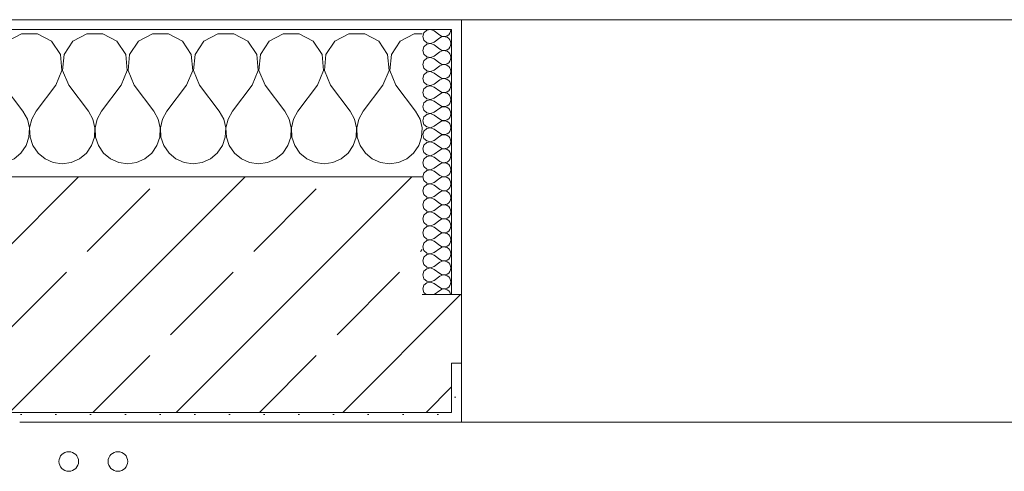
# Model space of a CAD drawing. Header units: metres. Extents: x -3.6 to 84.5, y -11 to 16.8.
# Tile 90 of 225: x 22.29 to 23.293, y 13.395 to 13.855. Entities that reach past the tile are written whole.
import ezdxf

# ---------------------------------------------------------------- set-up
doc = ezdxf.new("R2010")
doc.units = ezdxf.units.M
doc.header["$MEASUREMENT"] = 0
for name, color, linetype in [('604 - Struktur.Wand Aussen', 7, 'Continuous'), ('607 - Struktur.Stütze', 7, 'Continuous'), ('801 - HKLSE.Heizung_ Klima_ Lüftung', 7, 'Continuous')]:
    doc.layers.add(name, color=color, linetype=linetype)
pattern_1 = [(45, (0, 0), (-0.01767767, 0.01767767), [0, -0.025])]
pattern_2 = [(0, (0, 0), (0, 0.08660254), [0, -0.05]), (0, (0.025, 0.0433), (0, 0.08660254), [0, -0.05])]

# ---------------------------------------------------------------- blocks, each defined once
blk = doc.blocks.new('*X20')
at = {"layer": '604 - Struktur.Wand Aussen', "color": 7, "linetype": 'Continuous', "lineweight": 5}
for p, q in [((21.5891, 13.833), (21.58, 13.8379)), ((21.5981, 13.8195), (21.5891, 13.833)), ((21.6109, 13.833), (21.6019, 13.8195)), ((21.6252, 13.8407), (21.6109, 13.833)), ((21.6415, 13.8407), (21.6252, 13.8407)), ((21.6558, 13.833), (21.6415, 13.8407)), ((21.6648, 13.8195), (21.6558, 13.833)), ((21.6776, 13.833), (21.6686, 13.8195)), ((21.6919, 13.8407), (21.6776, 13.833)), ((21.7081, 13.8407), (21.6919, 13.8407)), ((21.7224, 13.833), (21.7081, 13.8407)), ((21.7314, 13.8195), (21.7224, 13.833)), ((21.7442, 13.833), (21.7352, 13.8195)), ((21.7585, 13.8407), (21.7442, 13.833)), ((21.7748, 13.8407), (21.7585, 13.8407)), ((21.7891, 13.833), (21.7748, 13.8407)), ((21.7981, 13.8195), (21.7891, 13.833)), ((21.8109, 13.833), (21.8019, 13.8195)), ((21.8252, 13.8407), (21.8109, 13.833)), ((21.8415, 13.8407), (21.8252, 13.8407)), ((21.8558, 13.833), (21.8415, 13.8407)), ((21.8648, 13.8195), (21.8558, 13.833)), ((21.8776, 13.833), (21.8686, 13.8195)), ((21.8919, 13.8407), (21.8776, 13.833)), ((21.9081, 13.8407), (21.8919, 13.8407)), ((21.9224, 13.833), (21.9081, 13.8407)), ((21.9314, 13.8195), (21.9224, 13.833)), ((21.9442, 13.833), (21.9352, 13.8195)), ((21.9585, 13.8407), (21.9442, 13.833)), ((21.9748, 13.8407), (21.9585, 13.8407)), ((21.9891, 13.833), (21.9748, 13.8407)), ((21.9981, 13.8195), (21.9891, 13.833)), ((22.0109, 13.833), (22.0019, 13.8195)), ((22.0252, 13.8407), (22.0109, 13.833)), ((22.0415, 13.8407), (22.0252, 13.8407)), ((22.0558, 13.833), (22.0415, 13.8407)), ((22.0648, 13.8195), (22.0558, 13.833)), ((22.0776, 13.833), (22.0686, 13.8195)), ((22.0919, 13.8407), (22.0776, 13.833)), ((22.1081, 13.8407), (22.0919, 13.8407)), ((22.1224, 13.833), (22.1081, 13.8407)), ((22.1314, 13.8195), (22.1224, 13.833)), ((22.1442, 13.833), (22.1352, 13.8195)), ((22.1585, 13.8407), (22.1442, 13.833)), ((22.1748, 13.8407), (22.1585, 13.8407)), ((22.1891, 13.833), (22.1748, 13.8407)), ((22.1981, 13.8195), (22.1891, 13.833)), ((22.2109, 13.833), (22.2019, 13.8195)), ((22.2252, 13.8407), (22.2109, 13.833)), ((22.2415, 13.8407), (22.2252, 13.8407)), ((22.2558, 13.833), (22.2415, 13.8407)), ((22.2648, 13.8195), (22.2558, 13.833)), ((22.2776, 13.833), (22.2686, 13.8195)), ((22.2919, 13.8407), (22.2776, 13.833)), ((22.3081, 13.8407), (22.2919, 13.8407)), ((22.3224, 13.833), (22.3081, 13.8407)), ((22.3314, 13.8195), (22.3224, 13.833)), ((22.3442, 13.833), (22.3352, 13.8195)), ((22.3585, 13.8407), (22.3442, 13.833)), ((22.3748, 13.8407), (22.3585, 13.8407)), ((22.3891, 13.833), (22.3748, 13.8407)), ((22.3981, 13.8195), (22.3891, 13.833)), ((22.4109, 13.833), (22.4019, 13.8195)), ((22.4252, 13.8407), (22.4109, 13.833)), ((22.4415, 13.8407), (22.4252, 13.8407)), ((22.4558, 13.833), (22.4415, 13.8407)), ((22.4648, 13.8195), (22.4558, 13.833)), ((22.4776, 13.833), (22.4686, 13.8195)), ((22.4919, 13.8407), (22.4776, 13.833)), ((22.5081, 13.8407), (22.4919, 13.8407)), ((22.5224, 13.833), (22.5081, 13.8407)), ((22.5314, 13.8195), (22.5224, 13.833)), ((22.5442, 13.833), (22.5352, 13.8195)), ((22.5585, 13.8407), (22.5442, 13.833)), ((22.5748, 13.8407), (22.5585, 13.8407)), ((22.5891, 13.833), (22.5748, 13.8407)), ((22.5981, 13.8195), (22.5891, 13.833)), ((22.6109, 13.833), (22.6019, 13.8195)), ((22.6252, 13.8407), (22.6109, 13.833)), ((22.6415, 13.8407), (22.6252, 13.8407)), ((22.6558, 13.833), (22.6415, 13.8407)), ((22.6648, 13.8195), (22.6558, 13.833)), ((22.6776, 13.833), (22.6686, 13.8195)), ((22.6919, 13.8407), (22.6776, 13.833)), ((22.7, 13.8407), (22.6919, 13.8407)), ((21.5996, 13.8033), (21.5981, 13.8195)), ((21.6019, 13.8195), (21.6004, 13.8033)), ((21.6663, 13.8033), (21.6648, 13.8195)), ((21.6686, 13.8195), (21.667, 13.8033)), ((21.733, 13.8033), (21.7314, 13.8195)), ((21.7352, 13.8195), (21.7337, 13.8033)), ((21.7996, 13.8033), (21.7981, 13.8195)), ((21.8019, 13.8195), (21.8004, 13.8033)), ((21.8663, 13.8033), (21.8648, 13.8195)), ((21.8686, 13.8195), (21.867, 13.8033)), ((21.933, 13.8033), (21.9314, 13.8195)), ((21.9352, 13.8195), (21.9337, 13.8033)), ((21.9996, 13.8033), (21.9981, 13.8195)), ((22.0019, 13.8195), (22.0004, 13.8033)), ((22.0663, 13.8033), (22.0648, 13.8195)), ((22.0686, 13.8195), (22.067, 13.8033)), ((22.133, 13.8033), (22.1314, 13.8195)), ((22.1352, 13.8195), (22.1337, 13.8033)), ((22.1996, 13.8033), (22.1981, 13.8195)), ((22.2019, 13.8195), (22.2004, 13.8033)), ((22.2663, 13.8033), (22.2648, 13.8195)), ((22.2686, 13.8195), (22.267, 13.8033)), ((22.333, 13.8033), (22.3314, 13.8195)), ((22.3352, 13.8195), (22.3337, 13.8033)), ((22.3996, 13.8033), (22.3981, 13.8195)), ((22.4019, 13.8195), (22.4004, 13.8033)), ((22.4663, 13.8033), (22.4648, 13.8195)), ((22.4686, 13.8195), (22.467, 13.8033)), ((22.533, 13.8033), (22.5314, 13.8195)), ((22.5352, 13.8195), (22.5337, 13.8033)), ((22.5996, 13.8033), (22.5981, 13.8195)), ((22.6019, 13.8195), (22.6004, 13.8033)), ((22.6663, 13.8033), (22.6648, 13.8195)), ((22.6686, 13.8195), (22.667, 13.8033)), ((21.5933, 13.7883), (21.5996, 13.8033)), ((21.6004, 13.8033), (21.6067, 13.7883)), ((21.66, 13.7883), (21.6663, 13.8033)), ((21.667, 13.8033), (21.6733, 13.7883)), ((21.7267, 13.7883), (21.733, 13.8033)), ((21.7337, 13.8033), (21.74, 13.7883)), ((21.7933, 13.7883), (21.7996, 13.8033)), ((21.8004, 13.8033), (21.8067, 13.7883)), ((21.86, 13.7883), (21.8663, 13.8033)), ((21.867, 13.8033), (21.8733, 13.7883)), ((21.9267, 13.7883), (21.933, 13.8033)), ((21.9337, 13.8033), (21.94, 13.7883)), ((21.9933, 13.7883), (21.9996, 13.8033)), ((22.0004, 13.8033), (22.0067, 13.7883)), ((22.06, 13.7883), (22.0663, 13.8033)), ((22.067, 13.8033), (22.0733, 13.7883)), ((22.1267, 13.7883), (22.133, 13.8033)), ((22.1337, 13.8033), (22.14, 13.7883)), ((22.1933, 13.7883), (22.1996, 13.8033)), ((22.2004, 13.8033), (22.2067, 13.7883)), ((22.26, 13.7883), (22.2663, 13.8033)), ((22.267, 13.8033), (22.2733, 13.7883)), ((22.3267, 13.7883), (22.333, 13.8033)), ((22.3337, 13.8033), (22.34, 13.7883)), ((22.3933, 13.7883), (22.3996, 13.8033)), ((22.4004, 13.8033), (22.4067, 13.7883)), ((22.46, 13.7883), (22.4663, 13.8033)), ((22.467, 13.8033), (22.4733, 13.7883)), ((22.5267, 13.7883), (22.533, 13.8033)), ((22.5337, 13.8033), (22.54, 13.7883)), ((22.5933, 13.7883), (22.5996, 13.8033)), ((22.6004, 13.8033), (22.6067, 13.7883)), ((22.66, 13.7883), (22.6663, 13.8033)), ((22.667, 13.8033), (22.6733, 13.7883)), ((21.5933, 13.7883), (21.58, 13.7706)), ((21.6067, 13.7883), (21.6267, 13.7617)), ((21.66, 13.7883), (21.64, 13.7617)), ((21.6733, 13.7883), (21.6933, 13.7617)), ((21.7267, 13.7883), (21.7067, 13.7617)), ((21.74, 13.7883), (21.76, 13.7617)), ((21.7933, 13.7883), (21.7733, 13.7617)), ((21.8067, 13.7883), (21.8267, 13.7617)), ((21.86, 13.7883), (21.84, 13.7617)), ((21.8733, 13.7883), (21.8933, 13.7617)), ((21.9267, 13.7883), (21.9067, 13.7617)), ((21.94, 13.7883), (21.96, 13.7617)), ((21.9933, 13.7883), (21.9733, 13.7617)), ((22.0067, 13.7883), (22.0267, 13.7617)), ((22.06, 13.7883), (22.04, 13.7617)), ((22.0733, 13.7883), (22.0933, 13.7617)), ((22.1267, 13.7883), (22.1067, 13.7617)), ((22.14, 13.7883), (22.16, 13.7617)), ((22.1933, 13.7883), (22.1733, 13.7617)), ((22.2067, 13.7883), (22.2267, 13.7617)), ((22.26, 13.7883), (22.24, 13.7617)), ((22.2733, 13.7883), (22.2933, 13.7617)), ((22.3267, 13.7883), (22.3067, 13.7617)), ((22.34, 13.7883), (22.36, 13.7617)), ((22.3933, 13.7883), (22.3733, 13.7617)), ((22.4067, 13.7883), (22.4267, 13.7617)), ((22.46, 13.7883), (22.44, 13.7617)), ((22.4733, 13.7883), (22.4933, 13.7617)), ((22.5267, 13.7883), (22.5067, 13.7617)), ((22.54, 13.7883), (22.56, 13.7617)), ((22.5933, 13.7883), (22.5733, 13.7617)), ((22.6067, 13.7883), (22.6267, 13.7617)), ((22.66, 13.7883), (22.64, 13.7617)), ((22.6733, 13.7883), (22.6933, 13.7617)), ((21.6311, 13.7536), (21.6267, 13.7617)), ((21.64, 13.7617), (21.6355, 13.7536)), ((21.6978, 13.7536), (21.6933, 13.7617)), ((21.7067, 13.7617), (21.7022, 13.7536)), ((21.7645, 13.7536), (21.76, 13.7617)), ((21.7733, 13.7617), (21.7689, 13.7536)), ((21.8311, 13.7536), (21.8267, 13.7617)), ((21.84, 13.7617), (21.8355, 13.7536)), ((21.8978, 13.7536), (21.8933, 13.7617)), ((21.9067, 13.7617), (21.9022, 13.7536)), ((21.9645, 13.7536), (21.96, 13.7617)), ((21.9733, 13.7617), (21.9689, 13.7536)), ((22.0311, 13.7536), (22.0267, 13.7617)), ((22.04, 13.7617), (22.0355, 13.7536)), ((22.0978, 13.7536), (22.0933, 13.7617)), ((22.1067, 13.7617), (22.1022, 13.7536)), ((22.1645, 13.7536), (22.16, 13.7617)), ((22.1733, 13.7617), (22.1689, 13.7536)), ((22.2311, 13.7536), (22.2267, 13.7617)), ((22.24, 13.7617), (22.2355, 13.7536)), ((22.2978, 13.7536), (22.2933, 13.7617)), ((22.3067, 13.7617), (22.3022, 13.7536)), ((22.3645, 13.7536), (22.36, 13.7617)), ((22.3733, 13.7617), (22.3689, 13.7536)), ((22.4311, 13.7536), (22.4267, 13.7617)), ((22.44, 13.7617), (22.4355, 13.7536)), ((22.4978, 13.7536), (22.4933, 13.7617)), ((22.5067, 13.7617), (22.5022, 13.7536)), ((22.5645, 13.7536), (22.56, 13.7617)), ((22.5733, 13.7617), (22.5689, 13.7536)), ((22.6311, 13.7536), (22.6267, 13.7617)), ((22.64, 13.7617), (22.6355, 13.7536)), ((22.6978, 13.7536), (22.6933, 13.7617)), ((21.6332, 13.7447), (21.6311, 13.7536)), ((21.6355, 13.7536), (21.6335, 13.7447)), ((21.6999, 13.7447), (21.6978, 13.7536)), ((21.7022, 13.7536), (21.7001, 13.7447)), ((21.7665, 13.7447), (21.7645, 13.7536)), ((21.7689, 13.7536), (21.7668, 13.7447)), ((21.8332, 13.7447), (21.8311, 13.7536)), ((21.8355, 13.7536), (21.8335, 13.7447)), ((21.8999, 13.7447), (21.8978, 13.7536)), ((21.9022, 13.7536), (21.9001, 13.7447)), ((21.9665, 13.7447), (21.9645, 13.7536)), ((21.9689, 13.7536), (21.9668, 13.7447)), ((22.0332, 13.7447), (22.0311, 13.7536)), ((22.0355, 13.7536), (22.0335, 13.7447)), ((22.0999, 13.7447), (22.0978, 13.7536)), ((22.1022, 13.7536), (22.1001, 13.7447)), ((22.1665, 13.7447), (22.1645, 13.7536)), ((22.1689, 13.7536), (22.1668, 13.7447)), ((22.2332, 13.7447), (22.2311, 13.7536)), ((22.2355, 13.7536), (22.2335, 13.7447)), ((22.2999, 13.7447), (22.2978, 13.7536)), ((22.3022, 13.7536), (22.3001, 13.7447)), ((22.3665, 13.7447), (22.3645, 13.7536)), ((22.3689, 13.7536), (22.3668, 13.7447)), ((22.4332, 13.7447), (22.4311, 13.7536)), ((22.4355, 13.7536), (22.4335, 13.7447)), ((22.4999, 13.7447), (22.4978, 13.7536)), ((22.5022, 13.7536), (22.5001, 13.7447)), ((22.5665, 13.7447), (22.5645, 13.7536)), ((22.5689, 13.7536), (22.5668, 13.7447)), ((22.6332, 13.7447), (22.6311, 13.7536)), ((22.6355, 13.7536), (22.6335, 13.7447)), ((22.6999, 13.7447), (22.6978, 13.7536)), ((21.6328, 13.7355), (21.6332, 13.7447)), ((21.6335, 13.7447), (21.6339, 13.7355)), ((21.6994, 13.7355), (21.6999, 13.7447)), ((21.7001, 13.7447), (21.7006, 13.7355)), ((21.7661, 13.7355), (21.7665, 13.7447)), ((21.7668, 13.7447), (21.7672, 13.7355)), ((21.8328, 13.7355), (21.8332, 13.7447)), ((21.8335, 13.7447), (21.8339, 13.7355)), ((21.8994, 13.7355), (21.8999, 13.7447)), ((21.9001, 13.7447), (21.9006, 13.7355)), ((21.9661, 13.7355), (21.9665, 13.7447)), ((21.9668, 13.7447), (21.9672, 13.7355)), ((22.0328, 13.7355), (22.0332, 13.7447)), ((22.0335, 13.7447), (22.0339, 13.7355)), ((22.0994, 13.7355), (22.0999, 13.7447)), ((22.1001, 13.7447), (22.1006, 13.7355)), ((22.1661, 13.7355), (22.1665, 13.7447)), ((22.1668, 13.7447), (22.1672, 13.7355)), ((22.2328, 13.7355), (22.2332, 13.7447)), ((22.2335, 13.7447), (22.2339, 13.7355)), ((22.2994, 13.7355), (22.2999, 13.7447)), ((22.3001, 13.7447), (22.3006, 13.7355)), ((22.3661, 13.7355), (22.3665, 13.7447)), ((22.3668, 13.7447), (22.3672, 13.7355)), ((22.4328, 13.7355), (22.4332, 13.7447)), ((22.4335, 13.7447), (22.4339, 13.7355)), ((22.4994, 13.7355), (22.4999, 13.7447)), ((22.5001, 13.7447), (22.5006, 13.7355)), ((22.5661, 13.7355), (22.5665, 13.7447)), ((22.5668, 13.7447), (22.5672, 13.7355)), ((22.6328, 13.7355), (22.6332, 13.7447)), ((22.6335, 13.7447), (22.6339, 13.7355)), ((22.6994, 13.7355), (22.6999, 13.7447)), ((21.6298, 13.7268), (21.6328, 13.7355)), ((21.6339, 13.7355), (21.6369, 13.7268)), ((21.6965, 13.7268), (21.6994, 13.7355)), ((21.7006, 13.7355), (21.7035, 13.7268)), ((21.7631, 13.7268), (21.7661, 13.7355)), ((21.7672, 13.7355), (21.7702, 13.7268)), ((21.8298, 13.7268), (21.8328, 13.7355)), ((21.8339, 13.7355), (21.8369, 13.7268)), ((21.8965, 13.7268), (21.8994, 13.7355)), ((21.9006, 13.7355), (21.9035, 13.7268)), ((21.9631, 13.7268), (21.9661, 13.7355)), ((21.9672, 13.7355), (21.9702, 13.7268)), ((22.0298, 13.7268), (22.0328, 13.7355)), ((22.0339, 13.7355), (22.0369, 13.7268)), ((22.0965, 13.7268), (22.0994, 13.7355)), ((22.1006, 13.7355), (22.1035, 13.7268)), ((22.1631, 13.7268), (22.1661, 13.7355)), ((22.1672, 13.7355), (22.1702, 13.7268)), ((22.2298, 13.7268), (22.2328, 13.7355)), ((22.2339, 13.7355), (22.2369, 13.7268)), ((22.2965, 13.7268), (22.2994, 13.7355)), ((22.3006, 13.7355), (22.3035, 13.7268)), ((22.3631, 13.7268), (22.3661, 13.7355)), ((22.3672, 13.7355), (22.3702, 13.7268)), ((22.4298, 13.7268), (22.4328, 13.7355)), ((22.4339, 13.7355), (22.4369, 13.7268)), ((22.4965, 13.7268), (22.4994, 13.7355)), ((22.5006, 13.7355), (22.5035, 13.7268)), ((22.5631, 13.7268), (22.5661, 13.7355)), ((22.5672, 13.7355), (22.5702, 13.7268)), ((22.6298, 13.7268), (22.6328, 13.7355)), ((22.6339, 13.7355), (22.6369, 13.7268)), ((22.6965, 13.7268), (22.6994, 13.7355)), ((21.6246, 13.7192), (21.6298, 13.7268)), ((21.6369, 13.7268), (21.6421, 13.7192)), ((21.6913, 13.7192), (21.6965, 13.7268)), ((21.7035, 13.7268), (21.7087, 13.7192)), ((21.7579, 13.7192), (21.7631, 13.7268)), ((21.7702, 13.7268), (21.7754, 13.7192)), ((21.8246, 13.7192), (21.8298, 13.7268)), ((21.8369, 13.7268), (21.8421, 13.7192)), ((21.8913, 13.7192), (21.8965, 13.7268)), ((21.9035, 13.7268), (21.9087, 13.7192)), ((21.9579, 13.7192), (21.9631, 13.7268)), ((21.9702, 13.7268), (21.9754, 13.7192)), ((22.0246, 13.7192), (22.0298, 13.7268)), ((22.0369, 13.7268), (22.0421, 13.7192)), ((22.0913, 13.7192), (22.0965, 13.7268)), ((22.1035, 13.7268), (22.1087, 13.7192)), ((22.1579, 13.7192), (22.1631, 13.7268)), ((22.1702, 13.7268), (22.1754, 13.7192)), ((22.2246, 13.7192), (22.2298, 13.7268)), ((22.2369, 13.7268), (22.2421, 13.7192)), ((22.2913, 13.7192), (22.2965, 13.7268)), ((22.3035, 13.7268), (22.3087, 13.7192)), ((22.3579, 13.7192), (22.3631, 13.7268)), ((22.3702, 13.7268), (22.3754, 13.7192)), ((22.4246, 13.7192), (22.4298, 13.7268)), ((22.4369, 13.7268), (22.4421, 13.7192)), ((22.4913, 13.7192), (22.4965, 13.7268)), ((22.5035, 13.7268), (22.5087, 13.7192)), ((22.5579, 13.7192), (22.5631, 13.7268)), ((22.5702, 13.7268), (22.5754, 13.7192)), ((22.6246, 13.7192), (22.6298, 13.7268)), ((22.6369, 13.7268), (22.6421, 13.7192)), ((22.6913, 13.7192), (22.6965, 13.7268)), ((21.58, 13.7154), (21.5825, 13.7133)), ((21.5825, 13.7133), (21.5909, 13.7096)), ((21.6091, 13.7096), (21.6175, 13.7133)), ((21.6175, 13.7133), (21.6246, 13.7192)), ((21.6421, 13.7192), (21.6491, 13.7133)), ((21.6491, 13.7133), (21.6576, 13.7096)), ((21.6758, 13.7096), (21.6842, 13.7133)), ((21.6842, 13.7133), (21.6913, 13.7192)), ((21.7087, 13.7192), (21.7158, 13.7133)), ((21.7158, 13.7133), (21.7242, 13.7096)), ((21.7424, 13.7096), (21.7509, 13.7133)), ((21.7509, 13.7133), (21.7579, 13.7192)), ((21.7754, 13.7192), (21.7825, 13.7133)), ((21.7825, 13.7133), (21.7909, 13.7096)), ((21.8091, 13.7096), (21.8175, 13.7133)), ((21.8175, 13.7133), (21.8246, 13.7192)), ((21.8421, 13.7192), (21.8491, 13.7133)), ((21.8491, 13.7133), (21.8576, 13.7096)), ((21.8758, 13.7096), (21.8842, 13.7133)), ((21.8842, 13.7133), (21.8913, 13.7192)), ((21.9087, 13.7192), (21.9158, 13.7133)), ((21.9158, 13.7133), (21.9242, 13.7096)), ((21.9424, 13.7096), (21.9509, 13.7133)), ((21.9509, 13.7133), (21.9579, 13.7192)), ((21.9754, 13.7192), (21.9825, 13.7133)), ((21.9825, 13.7133), (21.9909, 13.7096)), ((22.0091, 13.7096), (22.0175, 13.7133)), ((22.0175, 13.7133), (22.0246, 13.7192)), ((22.0421, 13.7192), (22.0491, 13.7133)), ((22.0491, 13.7133), (22.0576, 13.7096)), ((22.0758, 13.7096), (22.0842, 13.7133)), ((22.0842, 13.7133), (22.0913, 13.7192)), ((22.1087, 13.7192), (22.1158, 13.7133)), ((22.1158, 13.7133), (22.1242, 13.7096)), ((22.1424, 13.7096), (22.1509, 13.7133)), ((22.1509, 13.7133), (22.1579, 13.7192)), ((22.1754, 13.7192), (22.1825, 13.7133)), ((22.1825, 13.7133), (22.1909, 13.7096)), ((22.2091, 13.7096), (22.2175, 13.7133)), ((22.2175, 13.7133), (22.2246, 13.7192)), ((22.2421, 13.7192), (22.2491, 13.7133)), ((22.2491, 13.7133), (22.2576, 13.7096)), ((22.2758, 13.7096), (22.2842, 13.7133)), ((22.2842, 13.7133), (22.2913, 13.7192)), ((22.3087, 13.7192), (22.3158, 13.7133)), ((22.3158, 13.7133), (22.3242, 13.7096)), ((22.3424, 13.7096), (22.3509, 13.7133)), ((22.3509, 13.7133), (22.3579, 13.7192)), ((22.3754, 13.7192), (22.3825, 13.7133)), ((22.3825, 13.7133), (22.3909, 13.7096)), ((22.4091, 13.7096), (22.4175, 13.7133)), ((22.4175, 13.7133), (22.4246, 13.7192)), ((22.4421, 13.7192), (22.4491, 13.7133)), ((22.4491, 13.7133), (22.4576, 13.7096)), ((22.4758, 13.7096), (22.4842, 13.7133)), ((22.4842, 13.7133), (22.4913, 13.7192)), ((22.5087, 13.7192), (22.5158, 13.7133)), ((22.5158, 13.7133), (22.5242, 13.7096)), ((22.5424, 13.7096), (22.5509, 13.7133)), ((22.5509, 13.7133), (22.5579, 13.7192)), ((22.5754, 13.7192), (22.5825, 13.7133)), ((22.5825, 13.7133), (22.5909, 13.7096)), ((22.6091, 13.7096), (22.6175, 13.7133)), ((22.6175, 13.7133), (22.6246, 13.7192)), ((22.6421, 13.7192), (22.6491, 13.7133)), ((22.6491, 13.7133), (22.6576, 13.7096)), ((22.6758, 13.7096), (22.6842, 13.7133)), ((22.6842, 13.7133), (22.6913, 13.7192)), ((21.5909, 13.7096), (21.6, 13.7083)), ((21.6, 13.7083), (21.6091, 13.7096)), ((21.6576, 13.7096), (21.6667, 13.7083)), ((21.6667, 13.7083), (21.6758, 13.7096)), ((21.7242, 13.7096), (21.7333, 13.7083)), ((21.7333, 13.7083), (21.7424, 13.7096)), ((21.7909, 13.7096), (21.8, 13.7083)), ((21.8, 13.7083), (21.8091, 13.7096)), ((21.8576, 13.7096), (21.8667, 13.7083)), ((21.8667, 13.7083), (21.8758, 13.7096)), ((21.9242, 13.7096), (21.9333, 13.7083)), ((21.9333, 13.7083), (21.9424, 13.7096)), ((21.9909, 13.7096), (22, 13.7083)), ((22, 13.7083), (22.0091, 13.7096)), ((22.0576, 13.7096), (22.0667, 13.7083)), ((22.0667, 13.7083), (22.0758, 13.7096)), ((22.1242, 13.7096), (22.1333, 13.7083)), ((22.1333, 13.7083), (22.1424, 13.7096)), ((22.1909, 13.7096), (22.2, 13.7083)), ((22.2, 13.7083), (22.2091, 13.7096)), ((22.2576, 13.7096), (22.2667, 13.7083)), ((22.2667, 13.7083), (22.2758, 13.7096)), ((22.3242, 13.7096), (22.3333, 13.7083)), ((22.3333, 13.7083), (22.3424, 13.7096)), ((22.3909, 13.7096), (22.4, 13.7083)), ((22.4, 13.7083), (22.4091, 13.7096)), ((22.4576, 13.7096), (22.4667, 13.7083)), ((22.4667, 13.7083), (22.4758, 13.7096)), ((22.5242, 13.7096), (22.5333, 13.7083)), ((22.5333, 13.7083), (22.5424, 13.7096)), ((22.5909, 13.7096), (22.6, 13.7083)), ((22.6, 13.7083), (22.6091, 13.7096)), ((22.6576, 13.7096), (22.6667, 13.7083)), ((22.6667, 13.7083), (22.6758, 13.7096))]:
    blk.add_line(p, q, dxfattribs=at)
blk = doc.blocks.new('*X43')
at = {"layer": '604 - Struktur.Wand Aussen', "color": 7, "linetype": 'Continuous', "lineweight": 5}
for p, q in [((22.7018, 13.8416), (22.7007, 13.8379)), ((22.7047, 13.8442), (22.7018, 13.8416)), ((22.7085, 13.845), (22.7047, 13.8442)), ((22.7121, 13.8436), (22.7085, 13.845)), ((22.7121, 13.8436), (22.7179, 13.8393)), ((22.727, 13.8397), (22.7282, 13.8412)), ((22.7282, 13.8412), (22.729, 13.843)), ((22.729, 13.843), (22.7293, 13.845)), ((22.7007, 13.8379), (22.7018, 13.8341)), ((22.7018, 13.8341), (22.7047, 13.8315)), ((22.7047, 13.8315), (22.7085, 13.8307)), ((22.7085, 13.8307), (22.7121, 13.8321)), ((22.7121, 13.8321), (22.7179, 13.8364)), ((22.7179, 13.8393), (22.7196, 13.8383)), ((22.7196, 13.8374), (22.7179, 13.8364)), ((22.7196, 13.8383), (22.7215, 13.8379)), ((22.7215, 13.8378), (22.7196, 13.8374)), ((22.7215, 13.8379), (22.7235, 13.838)), ((22.7235, 13.8377), (22.7215, 13.8378)), ((22.7235, 13.838), (22.7253, 13.8386)), ((22.7253, 13.8371), (22.7235, 13.8377)), ((22.7253, 13.8386), (22.727, 13.8397)), ((22.727, 13.836), (22.7253, 13.8371)), ((22.7282, 13.8345), (22.727, 13.836)), ((22.729, 13.8327), (22.7282, 13.8345)), ((22.7293, 13.8307), (22.729, 13.8327)), ((22.7018, 13.8273), (22.7007, 13.8236)), ((22.7007, 13.8236), (22.7018, 13.8198)), ((22.7047, 13.83), (22.7018, 13.8273)), ((22.7085, 13.8307), (22.7047, 13.83)), ((22.7121, 13.8293), (22.7085, 13.8307)), ((22.7121, 13.8293), (22.7179, 13.825)), ((22.7121, 13.8179), (22.7179, 13.8221)), ((22.7179, 13.825), (22.7196, 13.824)), ((22.7196, 13.8231), (22.7179, 13.8221)), ((22.7196, 13.824), (22.7215, 13.8236)), ((22.7215, 13.8235), (22.7196, 13.8231)), ((22.7215, 13.8236), (22.7235, 13.8237)), ((22.7235, 13.8234), (22.7215, 13.8235)), ((22.7235, 13.8237), (22.7253, 13.8243)), ((22.7253, 13.8228), (22.7235, 13.8234)), ((22.7253, 13.8243), (22.727, 13.8254)), ((22.727, 13.8217), (22.7253, 13.8228)), ((22.727, 13.8254), (22.7282, 13.827)), ((22.7282, 13.8202), (22.727, 13.8217)), ((22.7282, 13.827), (22.729, 13.8288)), ((22.729, 13.8288), (22.7293, 13.8307)), ((22.7018, 13.813), (22.7007, 13.8093)), ((22.7018, 13.8198), (22.7047, 13.8172)), ((22.7047, 13.8157), (22.7018, 13.813)), ((22.7047, 13.8172), (22.7085, 13.8165)), ((22.7085, 13.8164), (22.7047, 13.8157)), ((22.7085, 13.8165), (22.7121, 13.8179)), ((22.7121, 13.815), (22.7085, 13.8164)), ((22.7121, 13.815), (22.7179, 13.8107)), ((22.7253, 13.81), (22.727, 13.8112)), ((22.727, 13.8112), (22.7282, 13.8127)), ((22.729, 13.8184), (22.7282, 13.8202)), ((22.7282, 13.8127), (22.729, 13.8145)), ((22.7293, 13.8164), (22.729, 13.8184)), ((22.729, 13.8145), (22.7293, 13.8164)), ((22.7007, 13.8093), (22.7018, 13.8055)), ((22.7018, 13.8055), (22.7047, 13.8029)), ((22.7047, 13.8014), (22.7018, 13.7988)), ((22.7047, 13.8029), (22.7085, 13.8022)), ((22.7085, 13.8021), (22.7047, 13.8014)), ((22.7085, 13.8022), (22.7121, 13.8036)), ((22.7121, 13.8007), (22.7085, 13.8021)), ((22.7121, 13.8036), (22.7179, 13.8079)), ((22.7179, 13.8107), (22.7196, 13.8098)), ((22.7196, 13.8088), (22.7179, 13.8079)), ((22.7196, 13.8098), (22.7215, 13.8093)), ((22.7215, 13.8093), (22.7196, 13.8088)), ((22.7215, 13.8093), (22.7235, 13.8094)), ((22.7235, 13.8092), (22.7215, 13.8093)), ((22.7235, 13.8094), (22.7253, 13.81)), ((22.7253, 13.8085), (22.7235, 13.8092)), ((22.727, 13.8074), (22.7253, 13.8085)), ((22.7282, 13.8059), (22.727, 13.8074)), ((22.729, 13.8041), (22.7282, 13.8059)), ((22.7293, 13.8021), (22.729, 13.8041)), ((22.729, 13.8002), (22.7293, 13.8021)), ((22.7018, 13.7988), (22.7007, 13.795)), ((22.7007, 13.795), (22.7018, 13.7912)), ((22.7018, 13.7912), (22.7047, 13.7886)), ((22.7121, 13.8007), (22.7179, 13.7964)), ((22.7121, 13.7893), (22.7179, 13.7936)), ((22.7179, 13.7964), (22.7196, 13.7955)), ((22.7196, 13.7945), (22.7179, 13.7936)), ((22.7196, 13.7955), (22.7215, 13.795)), ((22.7215, 13.795), (22.7196, 13.7945)), ((22.7215, 13.795), (22.7235, 13.7951)), ((22.7235, 13.7949), (22.7215, 13.795)), ((22.7235, 13.7951), (22.7253, 13.7958)), ((22.7253, 13.7942), (22.7235, 13.7949)), ((22.7253, 13.7958), (22.727, 13.7969)), ((22.727, 13.7931), (22.7253, 13.7942)), ((22.727, 13.7969), (22.7282, 13.7984)), ((22.7282, 13.7916), (22.727, 13.7931)), ((22.7282, 13.7984), (22.729, 13.8002)), ((22.729, 13.7898), (22.7282, 13.7916)), ((22.7018, 13.7845), (22.7007, 13.7807)), ((22.7047, 13.7871), (22.7018, 13.7845)), ((22.7047, 13.7886), (22.7085, 13.7879)), ((22.7085, 13.7878), (22.7047, 13.7871)), ((22.7085, 13.7879), (22.7121, 13.7893)), ((22.7121, 13.7864), (22.7085, 13.7878)), ((22.7121, 13.7864), (22.7179, 13.7821)), ((22.7179, 13.7821), (22.7196, 13.7812)), ((22.7196, 13.7812), (22.7215, 13.7807)), ((22.7235, 13.7808), (22.7253, 13.7815)), ((22.7253, 13.7815), (22.727, 13.7826)), ((22.727, 13.7826), (22.7282, 13.7841)), ((22.7282, 13.7841), (22.729, 13.7859)), ((22.7293, 13.7879), (22.729, 13.7898)), ((22.729, 13.7859), (22.7293, 13.7879)), ((22.7007, 13.7807), (22.7018, 13.777)), ((22.7018, 13.777), (22.7047, 13.7743)), ((22.7047, 13.7728), (22.7018, 13.7702)), ((22.7047, 13.7743), (22.7085, 13.7736)), ((22.7085, 13.7735), (22.7047, 13.7728)), ((22.7085, 13.7736), (22.7121, 13.775)), ((22.7121, 13.7721), (22.7085, 13.7735)), ((22.7121, 13.775), (22.7179, 13.7793)), ((22.7121, 13.7721), (22.7179, 13.7679)), ((22.7196, 13.7802), (22.7179, 13.7793)), ((22.7215, 13.7807), (22.7196, 13.7802)), ((22.7215, 13.7807), (22.7235, 13.7808)), ((22.7235, 13.7806), (22.7215, 13.7807)), ((22.7253, 13.78), (22.7235, 13.7806)), ((22.727, 13.7788), (22.7253, 13.78)), ((22.7282, 13.7773), (22.727, 13.7788)), ((22.729, 13.7755), (22.7282, 13.7773)), ((22.7282, 13.7698), (22.729, 13.7716)), ((22.7293, 13.7736), (22.729, 13.7755)), ((22.729, 13.7716), (22.7293, 13.7736)), ((22.7018, 13.7702), (22.7007, 13.7664)), ((22.7007, 13.7664), (22.7018, 13.7627)), ((22.7018, 13.7627), (22.7047, 13.76)), ((22.7121, 13.7607), (22.7179, 13.765)), ((22.7179, 13.7679), (22.7196, 13.7669)), ((22.7196, 13.766), (22.7179, 13.765)), ((22.7196, 13.7669), (22.7215, 13.7665)), ((22.7215, 13.7664), (22.7196, 13.766)), ((22.7215, 13.7665), (22.7235, 13.7666)), ((22.7235, 13.7663), (22.7215, 13.7664)), ((22.7235, 13.7666), (22.7253, 13.7672)), ((22.7253, 13.7657), (22.7235, 13.7663)), ((22.7253, 13.7672), (22.727, 13.7683)), ((22.727, 13.7646), (22.7253, 13.7657)), ((22.727, 13.7683), (22.7282, 13.7698)), ((22.7282, 13.763), (22.727, 13.7646)), ((22.729, 13.7612), (22.7282, 13.763)), ((22.7293, 13.7593), (22.729, 13.7612)), ((22.7018, 13.7559), (22.7007, 13.7521)), ((22.7007, 13.7521), (22.7018, 13.7484)), ((22.7047, 13.7585), (22.7018, 13.7559)), ((22.7047, 13.76), (22.7085, 13.7593)), ((22.7085, 13.7593), (22.7047, 13.7585)), ((22.7085, 13.7593), (22.7121, 13.7607)), ((22.7121, 13.7579), (22.7085, 13.7593)), ((22.7121, 13.7579), (22.7179, 13.7536)), ((22.7179, 13.7536), (22.7196, 13.7526)), ((22.7196, 13.7517), (22.7179, 13.7507)), ((22.7196, 13.7526), (22.7215, 13.7522)), ((22.7215, 13.7521), (22.7196, 13.7517)), ((22.7215, 13.7522), (22.7235, 13.7523)), ((22.7235, 13.752), (22.7215, 13.7521)), ((22.7235, 13.7523), (22.7253, 13.7529)), ((22.7253, 13.7514), (22.7235, 13.752)), ((22.7253, 13.7529), (22.727, 13.754)), ((22.727, 13.7503), (22.7253, 13.7514)), ((22.727, 13.754), (22.7282, 13.7555)), ((22.7282, 13.7555), (22.729, 13.7573)), ((22.729, 13.7573), (22.7293, 13.7593)), ((22.7018, 13.7416), (22.7007, 13.7379)), ((22.7018, 13.7484), (22.7047, 13.7458)), ((22.7047, 13.7442), (22.7018, 13.7416)), ((22.7047, 13.7458), (22.7085, 13.745)), ((22.7085, 13.745), (22.7047, 13.7442)), ((22.7085, 13.745), (22.7121, 13.7464)), ((22.7121, 13.7436), (22.7085, 13.745)), ((22.7121, 13.7464), (22.7179, 13.7507)), ((22.7121, 13.7436), (22.7179, 13.7393)), ((22.7282, 13.7488), (22.727, 13.7503)), ((22.727, 13.7397), (22.7282, 13.7412)), ((22.729, 13.747), (22.7282, 13.7488)), ((22.7282, 13.7412), (22.729, 13.743)), ((22.7293, 13.745), (22.729, 13.747)), ((22.729, 13.743), (22.7293, 13.745)), ((22.7007, 13.7379), (22.7018, 13.7341)), ((22.7018, 13.7341), (22.7047, 13.7315)), ((22.7047, 13.7315), (22.7085, 13.7307)), ((22.7085, 13.7307), (22.7121, 13.7321)), ((22.7121, 13.7321), (22.7179, 13.7364)), ((22.7179, 13.7393), (22.7196, 13.7383)), ((22.7196, 13.7374), (22.7179, 13.7364)), ((22.7196, 13.7383), (22.7215, 13.7379)), ((22.7215, 13.7378), (22.7196, 13.7374)), ((22.7215, 13.7379), (22.7235, 13.738)), ((22.7235, 13.7377), (22.7215, 13.7378)), ((22.7235, 13.738), (22.7253, 13.7386)), ((22.7253, 13.7371), (22.7235, 13.7377)), ((22.7253, 13.7386), (22.727, 13.7397)), ((22.727, 13.736), (22.7253, 13.7371)), ((22.7282, 13.7345), (22.727, 13.736)), ((22.729, 13.7327), (22.7282, 13.7345)), ((22.7293, 13.7307), (22.729, 13.7327)), ((22.7018, 13.7273), (22.7007, 13.7236)), ((22.7007, 13.7236), (22.7018, 13.7198)), ((22.7047, 13.73), (22.7018, 13.7273)), ((22.7085, 13.7307), (22.7047, 13.73)), ((22.7121, 13.7293), (22.7085, 13.7307)), ((22.7121, 13.7293), (22.7179, 13.725)), ((22.7121, 13.7179), (22.7179, 13.7221)), ((22.7179, 13.725), (22.7196, 13.724)), ((22.7196, 13.7231), (22.7179, 13.7221)), ((22.7196, 13.724), (22.7215, 13.7236)), ((22.7215, 13.7235), (22.7196, 13.7231)), ((22.7215, 13.7236), (22.7235, 13.7237)), ((22.7235, 13.7234), (22.7215, 13.7235)), ((22.7235, 13.7237), (22.7253, 13.7243)), ((22.7253, 13.7228), (22.7235, 13.7234)), ((22.7253, 13.7243), (22.727, 13.7254)), ((22.727, 13.7217), (22.7253, 13.7228)), ((22.727, 13.7254), (22.7282, 13.727)), ((22.7282, 13.7202), (22.727, 13.7217)), ((22.7282, 13.727), (22.729, 13.7288)), ((22.729, 13.7288), (22.7293, 13.7307)), ((22.7018, 13.713), (22.7007, 13.7093)), ((22.7018, 13.7198), (22.7047, 13.7172)), ((22.7047, 13.7157), (22.7018, 13.713)), ((22.7047, 13.7172), (22.7085, 13.7165)), ((22.7085, 13.7164), (22.7047, 13.7157)), ((22.7085, 13.7165), (22.7121, 13.7179)), ((22.7121, 13.715), (22.7085, 13.7164)), ((22.7121, 13.715), (22.7179, 13.7107)), ((22.7253, 13.71), (22.727, 13.7112)), ((22.727, 13.7112), (22.7282, 13.7127)), ((22.729, 13.7184), (22.7282, 13.7202)), ((22.7282, 13.7127), (22.729, 13.7145)), ((22.7293, 13.7164), (22.729, 13.7184)), ((22.729, 13.7145), (22.7293, 13.7164)), ((22.7007, 13.7093), (22.7018, 13.7055)), ((22.7018, 13.7055), (22.7047, 13.7029)), ((22.7047, 13.7014), (22.7018, 13.6988)), ((22.7047, 13.7029), (22.7085, 13.7022)), ((22.7085, 13.7021), (22.7047, 13.7014)), ((22.7085, 13.7022), (22.7121, 13.7036)), ((22.7121, 13.7007), (22.7085, 13.7021)), ((22.7121, 13.7036), (22.7179, 13.7079)), ((22.7179, 13.7107), (22.7196, 13.7098)), ((22.7196, 13.7088), (22.7179, 13.7079)), ((22.7196, 13.7098), (22.7215, 13.7093)), ((22.7215, 13.7093), (22.7196, 13.7088)), ((22.7215, 13.7093), (22.7235, 13.7094)), ((22.7235, 13.7092), (22.7215, 13.7093)), ((22.7235, 13.7094), (22.7253, 13.71)), ((22.7253, 13.7085), (22.7235, 13.7092)), ((22.727, 13.7074), (22.7253, 13.7085)), ((22.7282, 13.7059), (22.727, 13.7074)), ((22.729, 13.7041), (22.7282, 13.7059)), ((22.7293, 13.7021), (22.729, 13.7041)), ((22.729, 13.7002), (22.7293, 13.7021)), ((22.7018, 13.6988), (22.7007, 13.695)), ((22.7007, 13.695), (22.7018, 13.6912)), ((22.7018, 13.6912), (22.7047, 13.6886)), ((22.7121, 13.7007), (22.7179, 13.6964)), ((22.7121, 13.6893), (22.7179, 13.6936)), ((22.7179, 13.6964), (22.7196, 13.6955)), ((22.7196, 13.6945), (22.7179, 13.6936)), ((22.7196, 13.6955), (22.7215, 13.695)), ((22.7215, 13.695), (22.7196, 13.6945)), ((22.7215, 13.695), (22.7235, 13.6951)), ((22.7235, 13.6949), (22.7215, 13.695)), ((22.7235, 13.6951), (22.7253, 13.6958)), ((22.7253, 13.6942), (22.7235, 13.6949)), ((22.7253, 13.6958), (22.727, 13.6969)), ((22.727, 13.6931), (22.7253, 13.6942)), ((22.727, 13.6969), (22.7282, 13.6984)), ((22.7282, 13.6916), (22.727, 13.6931)), ((22.7282, 13.6984), (22.729, 13.7002)), ((22.729, 13.6898), (22.7282, 13.6916)), ((22.7018, 13.6845), (22.7007, 13.6807)), ((22.7007, 13.6807), (22.7018, 13.677)), ((22.7047, 13.6871), (22.7018, 13.6845)), ((22.7047, 13.6886), (22.7085, 13.6879)), ((22.7085, 13.6878), (22.7047, 13.6871)), ((22.7085, 13.6879), (22.7121, 13.6893)), ((22.7121, 13.6864), (22.7085, 13.6878)), ((22.7121, 13.6864), (22.7179, 13.6821)), ((22.7179, 13.6821), (22.7196, 13.6812)), ((22.7196, 13.6812), (22.7215, 13.6807)), ((22.7215, 13.6807), (22.7196, 13.6802)), ((22.7215, 13.6807), (22.7235, 13.6808)), ((22.7235, 13.6806), (22.7215, 13.6807)), ((22.7235, 13.6808), (22.7253, 13.6815)), ((22.7253, 13.6815), (22.727, 13.6826)), ((22.727, 13.6826), (22.7282, 13.6841)), ((22.7282, 13.6841), (22.729, 13.6859)), ((22.7293, 13.6879), (22.729, 13.6898)), ((22.729, 13.6859), (22.7293, 13.6879)), ((22.7018, 13.677), (22.7047, 13.6743)), ((22.7047, 13.6728), (22.7018, 13.6702)), ((22.7047, 13.6743), (22.7085, 13.6736)), ((22.7085, 13.6735), (22.7047, 13.6728)), ((22.7085, 13.6736), (22.7121, 13.675)), ((22.7121, 13.6721), (22.7085, 13.6735)), ((22.7121, 13.675), (22.7179, 13.6793)), ((22.7121, 13.6721), (22.7179, 13.6679)), ((22.7196, 13.6802), (22.7179, 13.6793)), ((22.7253, 13.68), (22.7235, 13.6806)), ((22.727, 13.6788), (22.7253, 13.68)), ((22.7282, 13.6773), (22.727, 13.6788)), ((22.729, 13.6755), (22.7282, 13.6773)), ((22.7282, 13.6698), (22.729, 13.6716)), ((22.7293, 13.6736), (22.729, 13.6755)), ((22.729, 13.6716), (22.7293, 13.6736)), ((22.7018, 13.6702), (22.7007, 13.6664)), ((22.7007, 13.6664), (22.7018, 13.6627)), ((22.7018, 13.6627), (22.7047, 13.66)), ((22.7085, 13.6593), (22.7121, 13.6607)), ((22.7121, 13.6607), (22.7179, 13.665)), ((22.7179, 13.6679), (22.7196, 13.6669)), ((22.7196, 13.666), (22.7179, 13.665)), ((22.7196, 13.6669), (22.7215, 13.6665)), ((22.7215, 13.6664), (22.7196, 13.666)), ((22.7215, 13.6665), (22.7235, 13.6666)), ((22.7235, 13.6663), (22.7215, 13.6664)), ((22.7235, 13.6666), (22.7253, 13.6672)), ((22.7253, 13.6657), (22.7235, 13.6663)), ((22.7253, 13.6672), (22.727, 13.6683)), ((22.727, 13.6646), (22.7253, 13.6657)), ((22.727, 13.6683), (22.7282, 13.6698)), ((22.7282, 13.663), (22.727, 13.6646)), ((22.729, 13.6612), (22.7282, 13.663)), ((22.7293, 13.6593), (22.729, 13.6612)), ((22.7018, 13.6559), (22.7007, 13.6521)), ((22.7007, 13.6521), (22.7018, 13.6484)), ((22.7047, 13.6585), (22.7018, 13.6559)), ((22.7047, 13.66), (22.7085, 13.6593)), ((22.7085, 13.6593), (22.7047, 13.6585)), ((22.7121, 13.6579), (22.7085, 13.6593)), ((22.7121, 13.6579), (22.7179, 13.6536)), ((22.7121, 13.6464), (22.7179, 13.6507)), ((22.7179, 13.6536), (22.7196, 13.6526)), ((22.7196, 13.6517), (22.7179, 13.6507)), ((22.7196, 13.6526), (22.7215, 13.6522)), ((22.7215, 13.6521), (22.7196, 13.6517)), ((22.7215, 13.6522), (22.7235, 13.6523)), ((22.7235, 13.652), (22.7215, 13.6521)), ((22.7235, 13.6523), (22.7253, 13.6529)), ((22.7253, 13.6514), (22.7235, 13.652)), ((22.7253, 13.6529), (22.727, 13.654)), ((22.727, 13.6503), (22.7253, 13.6514)), ((22.727, 13.654), (22.7282, 13.6555)), ((22.7282, 13.6555), (22.729, 13.6573)), ((22.729, 13.6573), (22.7293, 13.6593)), ((22.7018, 13.6416), (22.7007, 13.6379)), ((22.7018, 13.6484), (22.7047, 13.6458)), ((22.7047, 13.6442), (22.7018, 13.6416)), ((22.7047, 13.6458), (22.7085, 13.645)), ((22.7085, 13.645), (22.7047, 13.6442)), ((22.7085, 13.645), (22.7121, 13.6464)), ((22.7121, 13.6436), (22.7085, 13.645)), ((22.7121, 13.6436), (22.7179, 13.6393)), ((22.7282, 13.6488), (22.727, 13.6503)), ((22.727, 13.6397), (22.7282, 13.6412)), ((22.729, 13.647), (22.7282, 13.6488)), ((22.7282, 13.6412), (22.729, 13.643)), ((22.7293, 13.645), (22.729, 13.647)), ((22.729, 13.643), (22.7293, 13.645)), ((22.7007, 13.6379), (22.7018, 13.6341)), ((22.7018, 13.6341), (22.7047, 13.6315)), ((22.7047, 13.6315), (22.7085, 13.6307)), ((22.7085, 13.6307), (22.7047, 13.63)), ((22.7085, 13.6307), (22.7121, 13.6321)), ((22.7121, 13.6293), (22.7085, 13.6307)), ((22.7121, 13.6321), (22.7179, 13.6364)), ((22.7179, 13.6393), (22.7196, 13.6383)), ((22.7196, 13.6374), (22.7179, 13.6364)), ((22.7196, 13.6383), (22.7215, 13.6379)), ((22.7215, 13.6378), (22.7196, 13.6374)), ((22.7215, 13.6379), (22.7235, 13.638)), ((22.7235, 13.6377), (22.7215, 13.6378)), ((22.7235, 13.638), (22.7253, 13.6386)), ((22.7253, 13.6371), (22.7235, 13.6377)), ((22.7253, 13.6386), (22.727, 13.6397)), ((22.727, 13.636), (22.7253, 13.6371)), ((22.7282, 13.6345), (22.727, 13.636)), ((22.729, 13.6327), (22.7282, 13.6345)), ((22.7293, 13.6307), (22.729, 13.6327)), ((22.729, 13.6288), (22.7293, 13.6307)), ((22.7018, 13.6273), (22.7007, 13.6236)), ((22.7007, 13.6236), (22.7018, 13.6198)), ((22.7047, 13.63), (22.7018, 13.6273)), ((22.7121, 13.6293), (22.7179, 13.625)), ((22.7121, 13.6179), (22.7179, 13.6221)), ((22.7179, 13.625), (22.7196, 13.624)), ((22.7196, 13.6231), (22.7179, 13.6221)), ((22.7196, 13.624), (22.7215, 13.6236)), ((22.7215, 13.6235), (22.7196, 13.6231)), ((22.7215, 13.6236), (22.7235, 13.6237)), ((22.7235, 13.6234), (22.7215, 13.6235)), ((22.7235, 13.6237), (22.7253, 13.6243)), ((22.7253, 13.6228), (22.7235, 13.6234)), ((22.7253, 13.6243), (22.727, 13.6254)), ((22.727, 13.6217), (22.7253, 13.6228)), ((22.727, 13.6254), (22.7282, 13.627)), ((22.7282, 13.6202), (22.727, 13.6217)), ((22.7282, 13.627), (22.729, 13.6288)), ((22.7018, 13.613), (22.7007, 13.6093)), ((22.7018, 13.6198), (22.7047, 13.6172)), ((22.7047, 13.6157), (22.7018, 13.613)), ((22.7047, 13.6172), (22.7085, 13.6165)), ((22.7085, 13.6164), (22.7047, 13.6157)), ((22.7085, 13.6165), (22.7121, 13.6179)), ((22.7121, 13.615), (22.7085, 13.6164)), ((22.7121, 13.615), (22.7179, 13.6107)), ((22.7179, 13.6107), (22.7196, 13.6098)), ((22.7253, 13.61), (22.727, 13.6112)), ((22.727, 13.6112), (22.7282, 13.6127)), ((22.729, 13.6184), (22.7282, 13.6202)), ((22.7282, 13.6127), (22.729, 13.6145)), ((22.7293, 13.6164), (22.729, 13.6184)), ((22.729, 13.6145), (22.7293, 13.6164)), ((22.7007, 13.6093), (22.7018, 13.6055)), ((22.7018, 13.6055), (22.7047, 13.6029)), ((22.7047, 13.6014), (22.7018, 13.5988)), ((22.7047, 13.6029), (22.7085, 13.6022)), ((22.7085, 13.6021), (22.7047, 13.6014)), ((22.7085, 13.6022), (22.7121, 13.6036)), ((22.7121, 13.6007), (22.7085, 13.6021)), ((22.7121, 13.6036), (22.7179, 13.6079)), ((22.7121, 13.6007), (22.7179, 13.5964)), ((22.7196, 13.6088), (22.7179, 13.6079)), ((22.7196, 13.6098), (22.7215, 13.6093)), ((22.7215, 13.6093), (22.7196, 13.6088)), ((22.7215, 13.6093), (22.7235, 13.6094)), ((22.7235, 13.6092), (22.7215, 13.6093)), ((22.7235, 13.6094), (22.7253, 13.61)), ((22.7253, 13.6085), (22.7235, 13.6092)), ((22.727, 13.6074), (22.7253, 13.6085)), ((22.7282, 13.6059), (22.727, 13.6074)), ((22.729, 13.6041), (22.7282, 13.6059)), ((22.7293, 13.6021), (22.729, 13.6041)), ((22.729, 13.6002), (22.7293, 13.6021)), ((22.7018, 13.5988), (22.7007, 13.595)), ((22.7007, 13.595), (22.7018, 13.5912)), ((22.7018, 13.5912), (22.7047, 13.5886)), ((22.7121, 13.5893), (22.7179, 13.5936)), ((22.7179, 13.5964), (22.7196, 13.5955)), ((22.7196, 13.5945), (22.7179, 13.5936)), ((22.7196, 13.5955), (22.7215, 13.595)), ((22.7215, 13.595), (22.7196, 13.5945)), ((22.7215, 13.595), (22.7235, 13.5951)), ((22.7235, 13.5949), (22.7215, 13.595)), ((22.7235, 13.5951), (22.7253, 13.5958)), ((22.7253, 13.5942), (22.7235, 13.5949)), ((22.7253, 13.5958), (22.727, 13.5969)), ((22.727, 13.5931), (22.7253, 13.5942)), ((22.727, 13.5969), (22.7282, 13.5984)), ((22.7282, 13.5916), (22.727, 13.5931)), ((22.7282, 13.5984), (22.729, 13.6002)), ((22.729, 13.5898), (22.7282, 13.5916)), ((22.7018, 13.5845), (22.7007, 13.5807)), ((22.7007, 13.5807), (22.7018, 13.577)), ((22.7047, 13.5871), (22.7018, 13.5845)), ((22.7047, 13.5886), (22.7085, 13.5879)), ((22.7085, 13.5878), (22.7047, 13.5871)), ((22.7085, 13.5879), (22.7121, 13.5893)), ((22.7121, 13.5864), (22.7085, 13.5878)), ((22.7121, 13.5864), (22.7179, 13.5821)), ((22.7179, 13.5821), (22.7196, 13.5812)), ((22.7196, 13.5812), (22.7215, 13.5807)), ((22.7215, 13.5807), (22.7196, 13.5802)), ((22.7215, 13.5807), (22.7235, 13.5808)), ((22.7235, 13.5806), (22.7215, 13.5807)), ((22.7235, 13.5808), (22.7253, 13.5815)), ((22.7253, 13.58), (22.7235, 13.5806)), ((22.7253, 13.5815), (22.727, 13.5826)), ((22.727, 13.5826), (22.7282, 13.5841)), ((22.7282, 13.5841), (22.729, 13.5859)), ((22.7293, 13.5879), (22.729, 13.5898)), ((22.729, 13.5859), (22.7293, 13.5879)), ((22.7018, 13.577), (22.7039, 13.575)), ((22.7121, 13.575), (22.7179, 13.5793)), ((22.7196, 13.5802), (22.7179, 13.5793)), ((22.727, 13.5788), (22.7253, 13.58)), ((22.7282, 13.5773), (22.727, 13.5788)), ((22.729, 13.5755), (22.7282, 13.5773)), ((22.7291, 13.575), (22.729, 13.5755))]:
    blk.add_line(p, q, dxfattribs=at)

msp = doc.modelspace()

# ---------------------------------------------------------------- hatches: boundary and pattern name
at = {"layer": '604 - Struktur.Wand Aussen', "linetype": 'Continuous', "lineweight": 0, "true_color": 0x000000}
h = msp.add_hatch(dxfattribs=at)
h.set_pattern_fill('Verputz_0001', color=18, style=0, pattern_type=2)
h.set_pattern_definition(pattern_2)
h.paths.add_polyline_path([(21.55, 13.855), (21.55, 13.845), (22.73, 13.845), (22.73, 13.855)])
h = msp.add_hatch(dxfattribs=at)
h.set_pattern_fill('Verputz_0001', color=18, style=0, pattern_type=2)
h.set_pattern_definition(pattern_2)
h.paths.add_polyline_path([(22.73, 13.855), (22.73, 13.575), (22.74, 13.575), (22.74, 13.855)])
h = msp.add_hatch(dxfattribs=at)
h.set_pattern_fill('Beton__Stahlbeton_0001', color=18, style=0, pattern_type=2)
h.set_pattern_definition([(45, (0, 0), (-0.0848528, 0.0848528), []), (45, (-0.04243, 0.04243), (-0.0848528, 0.0848528), [0.09, -0.03])])
h.paths.add_polyline_path([(21.54, 13.505), (21.55, 13.505), (21.55, 13.455), (22.73, 13.455), (22.73, 13.505), (22.74, 13.505), (22.74, 13.575), (22.73, 13.575), (22.7, 13.575), (22.7, 13.695), (21.58, 13.695), (21.58, 13.575), (21.55, 13.575), (21.54, 13.575)])
h = msp.add_hatch(dxfattribs=at)
h.set_pattern_fill('Gips_0001', color=18, style=0, pattern_type=2)
h.set_pattern_definition(pattern_1)
h.paths.add_polyline_path([(22.73, 13.445), (22.74, 13.445), (22.74, 13.505), (22.73, 13.505)])
h = msp.add_hatch(dxfattribs=at)
h.set_pattern_fill('Gips_0001', color=18, style=0, pattern_type=2)
h.set_pattern_definition(pattern_1)
h.paths.add_polyline_path([(22.29, 13.445), (22.73, 13.445), (22.73, 13.455), (22.29, 13.455)])
at = {"layer": '607 - Struktur.Stütze', "linetype": 'Continuous', "lineweight": 0, "true_color": 0x000000}
h = msp.add_hatch(dxfattribs=at)
h.set_pattern_fill('Gips_0001', color=18, style=0, pattern_type=2)
h.set_pattern_definition(pattern_1)
h.paths.add_polyline_path([(21.97, 13.455), (21.97, 13.445), (21.98, 13.445), (21.98, 13.45), (22.28, 13.45), (22.28, 13.445), (22.29, 13.445), (22.29, 13.455)])

# ---------------------------------------------------------------- linework, layer by layer
at = {"layer": '604 - Struktur.Wand Aussen', "color": 7, "linetype": 'Continuous', "lineweight": 5}
for p, q in [((22.73, 13.855), (22.74, 13.855)), ((22.74, 13.855), (22.74, 13.845)), ((22.7, 13.845), (21.58, 13.845)), ((22.7, 13.845), (22.73, 13.845)), ((22.73, 13.575), (22.73, 13.845)), ((22.73, 13.845), (22.73, 13.575)), ((22.74, 13.845), (22.74, 13.705)), ((22.74, 13.705), (22.74, 13.695)), ((22.74, 13.695), (22.74, 13.575)), ((22.7, 13.575), (22.73, 13.575)), ((22.73, 13.575), (22.74, 13.575)), ((22.73, 13.505), (22.74, 13.505)), ((22.74, 13.505), (22.74, 13.455)), ((22.74, 13.455), (22.74, 13.445)), ((22.73, 13.445), (22.74, 13.445))]:
    msp.add_line(p, q, dxfattribs=at)
at = {"layer": '604 - Struktur.Wand Aussen', "color": 7, "linetype": 'Continuous', "lineweight": 13}
for p, q in [((25.14, 13.855), (22.74, 13.855)), ((22.7, 13.695), (21.58, 13.695)), ((22.74, 13.575), (22.74, 13.505)), ((22.73, 13.455), (22.73, 13.505)), ((21.55, 13.455), (22.73, 13.455)), ((22.74, 13.445), (25.14, 13.445))]:
    msp.add_line(p, q, dxfattribs=at)
at = {"layer": '604 - Struktur.Wand Aussen', "color": 7, "linetype": 'Continuous', "lineweight": 5, "flags": 128}
for points in [[(22.73, 13.855), (21.55, 13.855)], [(22.29, 13.445), (22.73, 13.445)]]:
    msp.add_lwpolyline(points, dxfattribs=at)
at = {"layer": '801 - HKLSE.Heizung_ Klima_ Lüftung', "color": 7, "linetype": 'Continuous', "lineweight": 5}
for centre in [(22.34, 13.405), (22.39, 13.405)]:
    msp.add_circle(centre, 0.01, dxfattribs=at)

# ---------------------------------------------------------------- block references
at = {"layer": '604 - Struktur.Wand Aussen', "color": 7, "lineweight": 18}
for name in ['*X43', '*X20']:
    msp.add_blockref(name, (0, 0), dxfattribs=at)

doc.saveas('drawing.dxf')
